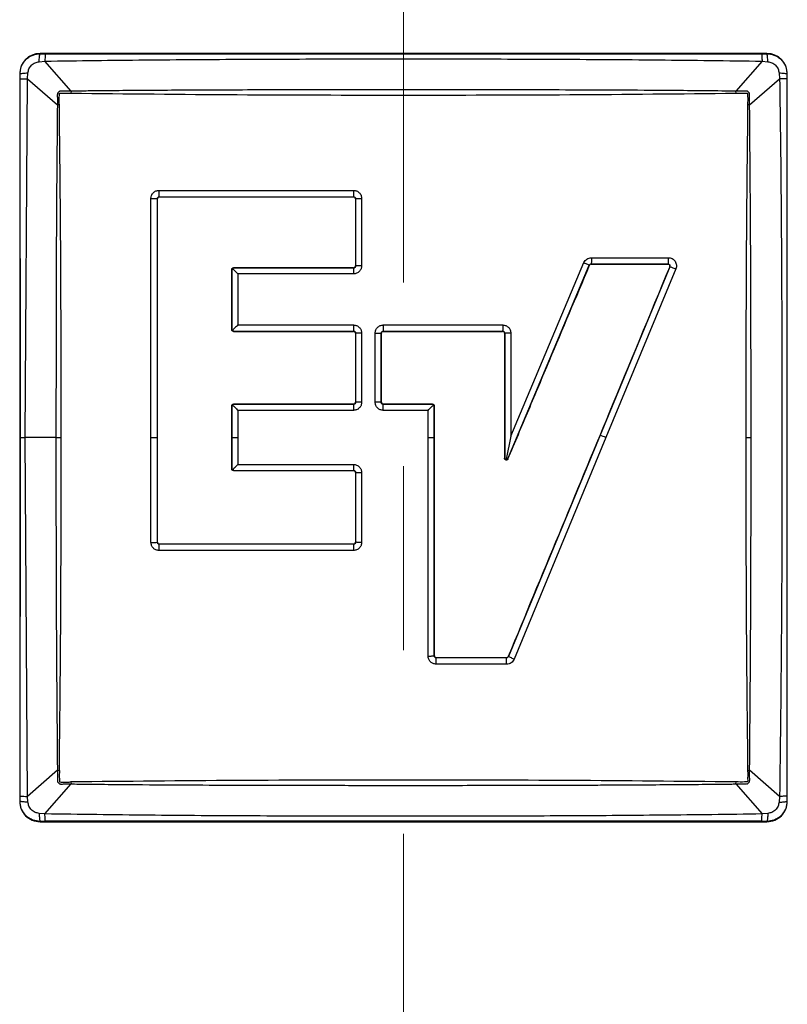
# Model space of a CAD drawing. Header units: millimetres. Extents: x 0 to 4205, y 0 to 2970.
# Tile 6 of 30: x 941 to 994, y 654 to 723. Entities that reach past the tile are written whole.
import ezdxf

# ---------------------------------------------------------------- set-up
doc = ezdxf.new("R2010")
doc.units = ezdxf.units.MM
doc.header["$LTSCALE"] = 5
doc.linetypes.add('CENTERX2', pattern=[20.32, 12.7, -2.54, 2.54, -2.54])
doc.layers.add('SLD-0', color=7, linetype='Continuous')

msp = doc.modelspace()

# ---------------------------------------------------------------- linework, layer by layer
at = {"color": 7, "linetype": 'Continuous', "lineweight": 25}
for p, q in [((992.82907, 720.203913), (942.53707, 720.203913)), ((942.53707, 720.179505), (942.53707, 720.203913)), ((942.53707, 720.179505), (942.889855, 720.174319)), ((942.889855, 720.174319), (992.476285, 720.174319)), ((992.476285, 720.174319), (992.82907, 720.179505)), ((992.82907, 720.179505), (992.82907, 720.203913)), ((942.476413, 719.629473), (942.881944, 719.67063)), ((944.683908, 717.595465), (942.881944, 719.67063)), ((992.484196, 719.67063), (990.682232, 717.595465)), ((992.484196, 719.67063), (992.889727, 719.629473)), ((941.130955, 718.79781), (941.130955, 668.505795)), ((941.130955, 718.79781), (941.15536, 718.79781)), ((941.160556, 718.44501), (941.155356, 718.79781)), ((941.664232, 718.452937), (941.705404, 718.858457)), ((993.660735, 718.858457), (993.701907, 718.452937)), ((994.210784, 718.79781), (994.205583, 718.44501)), ((994.21078, 718.79781), (994.235186, 718.79781)), ((994.235186, 668.505795), (994.235186, 718.79781)), ((941.193, 693.651802), (941.160556, 718.44501)), ((941.504799, 693.651802), (941.664232, 718.452937)), ((941.664232, 718.452937), (943.739402, 716.65097)), ((991.626738, 716.65097), (993.701907, 718.452937)), ((994.205583, 718.44501), (994.205583, 668.858594)), ((944.683908, 717.595465), (944.68039, 717.459447)), ((990.68575, 717.459447), (990.682232, 717.595465)), ((943.875434, 716.654486), (943.739402, 716.65097)), ((991.626738, 716.65097), (991.490705, 716.654486)), ((950.77438, 710.739888), (964.22508, 710.740037)), ((950.21345, 693.651802), (950.213317, 710.177369)), ((950.66507, 710.161812), (950.655172, 710.161663)), ((950.655222, 693.651802), (950.655172, 710.161514)), ((950.792213, 710.298843), (950.792069, 710.2888)), ((950.792213, 710.298843), (964.228699, 710.298783)), ((964.22867, 710.2888), (964.228699, 710.298783)), ((964.373256, 710.161544), (964.35567, 710.161812)), ((964.373256, 710.161544), (964.373224, 705.513424)), ((964.78622, 710.179097), (964.786196, 705.525852)), ((980.684049, 706.087), (986.004368, 706.08697)), ((955.816719, 705.259509), (955.79587, 705.259598)), ((955.816719, 705.259509), (955.816698, 701.119191)), ((955.870973, 705.311454), (955.816719, 705.259598)), ((955.92287, 705.365814), (955.870973, 705.311454)), ((955.92287, 705.386616), (955.922976, 705.365814)), ((964.228732, 705.365843), (955.922976, 705.365814)), ((964.228732, 705.365843), (964.22867, 705.386616)), ((964.35567, 705.513603), (964.373224, 705.513424)), ((974.89457, 692.180968), (980.535849, 705.570079)), ((975.109257, 693.739898), (980.167158, 705.744422)), ((980.553537, 705.562926), (980.535849, 705.570079)), ((980.670441, 705.652363), (985.983953, 705.652393)), ((980.670441, 705.652363), (980.670573, 705.640591)), ((986.112018, 705.460138), (981.283606, 693.813331)), ((986.521688, 705.311722), (981.68793, 693.651802)), ((985.98414, 705.640591), (985.983953, 705.652393)), ((986.112018, 705.460138), (986.101456, 705.464966)), ((956.217583, 704.964734), (956.217575, 701.433963)), ((964.225111, 704.964734), (956.217583, 704.964734)), ((955.79587, 701.1194), (955.816698, 701.119191)), ((955.816698, 701.119132), (955.865235, 701.069332)), ((956.217575, 701.433963), (964.225089, 701.433963)), ((966.284622, 701.433963), (974.54818, 701.433963)), ((955.922938, 701.005913), (955.92287, 700.992412)), ((955.922938, 701.005913), (964.228709, 701.005883)), ((964.22867, 700.992412), (964.228709, 701.005883)), ((964.373203, 700.865305), (964.35567, 700.865395)), ((964.373203, 700.865305), (964.373191, 696.090169)), ((964.786188, 700.872845), (964.786184, 696.092732)), ((965.723542, 696.092732), (965.723538, 700.872875)), ((966.15907, 700.865395), (966.143386, 700.865305)), ((966.143396, 696.090169), (966.143386, 700.865305)), ((966.286086, 701.005883), (966.28607, 700.992412)), ((966.286086, 701.005883), (974.540991, 701.005883)), ((974.54107, 700.992412), (974.540991, 701.005883)), ((974.681688, 700.865335), (974.66807, 700.865395)), ((974.681688, 700.865335), (974.681676, 692.22293)), ((975.109261, 700.872875), (975.109257, 693.739898)), ((955.816666, 695.836163), (955.79587, 695.836193)), ((955.816685, 695.836163), (955.816683, 693.651802)), ((955.868098, 695.887274), (955.816685, 695.836193)), ((955.92287, 695.946044), (955.868098, 695.887274)), ((955.92287, 695.963211), (955.922956, 695.946044)), ((964.22872, 695.946074), (955.922956, 695.946044)), ((964.22872, 695.946074), (964.22867, 695.963211)), ((964.35567, 696.090198), (964.373191, 696.090169)), ((966.143396, 696.090169), (966.15907, 696.090198)), ((966.28607, 695.963211), (966.28609, 695.946074)), ((969.68964, 695.946074), (966.28609, 695.946074)), ((969.68964, 695.946074), (969.68967, 695.963211)), ((969.743704, 695.890314), (969.68967, 695.946074)), ((969.799605, 695.836134), (969.743704, 695.890314)), ((969.81667, 695.836193), (969.799605, 695.836163)), ((969.799605, 693.651802), (969.799605, 695.836163)), ((956.217569, 695.531643), (956.217568, 693.651802)), ((964.225099, 695.531643), (956.217569, 695.531643)), ((969.384924, 695.531643), (966.284626, 695.531643)), ((969.384924, 693.651802), (969.384924, 695.531643)), ((941.160556, 668.858594), (941.193, 693.651802)), ((941.193, 693.651802), (941.504799, 693.651802)), ((943.641199, 693.651802), (941.504799, 693.651802)), ((941.664232, 668.850667), (941.504799, 693.651802)), ((950.213451, 686.405278), (950.21345, 693.651802)), ((950.21345, 693.651802), (950.655222, 693.651802)), ((950.655217, 686.412878), (950.655222, 693.651802)), ((955.816683, 693.651802), (956.217568, 693.651802)), ((955.816683, 693.651802), (955.816685, 691.492832)), ((956.217568, 693.651802), (956.217569, 691.797412)), ((969.384918, 678.549386), (969.384924, 693.651802)), ((969.384924, 693.651802), (969.799605, 693.651802)), ((969.799551, 678.564436), (969.799605, 693.651802)), ((975.109257, 693.739898), (974.786782, 692.160881)), ((981.283606, 693.813331), (974.939881, 678.511239)), ((981.68793, 693.651802), (975.337544, 678.333677)), ((974.66807, 692.2229), (974.681676, 692.22293)), ((974.89457, 692.180968), (974.912106, 692.173607)), ((956.217569, 691.797412), (964.225099, 691.797382)), ((955.79587, 691.492803), (955.816685, 691.492832)), ((955.816685, 691.492892), (955.86809, 691.441751)), ((955.86809, 691.441751), (955.92287, 691.382951)), ((955.922956, 691.382951), (955.92287, 691.365815)), ((955.922956, 691.382951), (964.22872, 691.382921)), ((964.22867, 691.365815), (964.22872, 691.382921)), ((964.373191, 691.238827), (964.35567, 691.238797)), ((964.373191, 691.238827), (964.373203, 686.412907)), ((964.786184, 691.236324), (964.786188, 686.405338)), ((950.655217, 686.412878), (950.66507, 686.412818)), ((950.792069, 686.2858), (950.792265, 686.27227)), ((964.228709, 686.27233), (950.792462, 686.27227)), ((964.228709, 686.27233), (964.22867, 686.2858)), ((964.35567, 686.412818), (964.373203, 686.412907)), ((964.225089, 685.844219), (950.775441, 685.84419)), ((969.799551, 678.564436), (969.81667, 678.564198)), ((969.94367, 678.43721), (969.94365, 678.42669)), ((974.811775, 678.42669), (969.94365, 678.42669)), ((974.819244, 677.987463), (969.946019, 677.987463)), ((974.811775, 678.42669), (974.811839, 678.43721)), ((974.929157, 678.51556), (974.939881, 678.511239)), ((943.739402, 670.652635), (941.664232, 668.850667)), ((943.739402, 670.652635), (943.875434, 670.649118)), ((991.490705, 670.649118), (991.626738, 670.652635)), ((993.701907, 668.850667), (991.626738, 670.652635)), ((944.68039, 669.844157), (944.683908, 669.708139)), ((990.682232, 669.708139), (990.68575, 669.844157)), ((942.881944, 667.632974), (944.683908, 669.708139)), ((990.682232, 669.708139), (992.484196, 667.632974)), ((941.15536, 668.505795), (941.130955, 668.505795)), ((941.155356, 668.505795), (941.160556, 668.858594)), ((941.705404, 668.445147), (941.664232, 668.850667)), ((993.701907, 668.850667), (993.660735, 668.445147)), ((994.205583, 668.858594), (994.210784, 668.505795)), ((994.210784, 668.505795), (994.235186, 668.505795)), ((942.881944, 667.632974), (942.476413, 667.674131)), ((942.889855, 667.129285), (942.53707, 667.124099)), ((942.53707, 667.124099), (942.53707, 667.099691)), ((942.53707, 667.099691), (992.82907, 667.099691)), ((992.476285, 667.129285), (942.889855, 667.129285)), ((992.82907, 667.124099), (992.476285, 667.129285)), ((992.889727, 667.674131), (992.484196, 667.632974)), ((992.82907, 667.124099), (992.82907, 667.099691))]:
    msp.add_line(p, q, dxfattribs=at)
at = {"color": 7, "linetype": 'Continuous', "lineweight": 25, "flags": 128}
msp.add_lwpolyline([(943.875434, 716.654486), (943.874131, 716.786004), (943.873618, 716.854788), (943.872834, 717.004664), (943.872754, 717.042334), (943.872743, 717.051841), (943.872741, 717.054255), (943.872741, 717.054851), (943.872741, 717.055029), (943.872741, 717.055089), (943.872743, 717.055089), (943.874835, 717.428959), (943.876669, 717.447943), (943.878046, 717.45298), (943.878849, 717.45441), (943.879279, 717.454828), (943.879728, 717.455066), (943.881244, 717.455334), (943.884284, 717.455602), (943.894933, 717.456198), (943.934493, 717.45745), (944.086552, 717.460073), (944.68039, 717.459447)], dxfattribs=at)
at = {"color": 7, "linetype": 'Continuous', "lineweight": 25}
for centre, radius, start, end in [((942.53707, 718.797805), 1.406117, 90, 179.99990883), ((961.194985, 719.634855), 18.313076, 178.31194385, 179.88807055), ((992.82907, 718.797805), 1.406117, 0, 90), ((993.663432, 700.003635), 18.449342, 88.31606676, 89.88051172), ((980.839264, 710.655689), 16.614399, 179.70912269, 181.23090743), ((979.432661, 705.028038), 15.207681, 178.72719399, 180.23850139), ((964.716922, 700.960062), 4.566315, 89.13074433, 94.31662009), ((1006.266354, 701.356691), 39.981807, 179.88926514, 180.50273091), ((964.716551, 693.37309), 7.500078, 89.46801576, 92.62388223), ((975.032311, 693.10944), 7.763817, 89.4321148, 92.58842767), ((979.923843, 695.601693), 15.698901, 178.74302278, 180.25566048), ((965.796568, 673.6652), 22.427651, 89.11392476, 90.18656077), ((977.571978, 683.935907), 10.551762, 67.04099131, 69.40534759), ((964.717141, 713.913768), 22.677549, 269.13096198, 270.1744383), ((950.298456, 694.307761), 7.90294, 269.38370825, 272.58738214), ((980.395559, 685.921519), 16.170655, 178.75691209, 180.273889), ((944.662376, 678.070603), 25.283781, 359.81159458, 0.80695659), ((942.53707, 668.505805), 1.406116, 179.99999999, 270), ((941.702708, 687.299969), 18.449342, 268.31606676, 269.88051172), ((992.82907, 668.505805), 1.406117, 270, 0.00009117)]:
    msp.add_arc(centre, radius, start, end, dxfattribs=at)
for points, knots in [([(941.15536, 718.79781), (941.170583, 718.96254), (941.194621, 719.222654), (941.360368, 719.548999), (941.548091, 719.786648), (941.785684, 719.974348), (942.11195, 720.140214), (942.37218, 720.164265), (942.53707, 720.179505)], [0, 0, 0, 0, 0.226342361, 0.357401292, 0.500012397, 0.642451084, 0.77344575, 1, 1, 1, 1]), ([(942.476413, 719.629473), (942.479747, 719.692561), (942.486537, 719.821036), (942.501503, 719.984036), (942.518722, 720.112857), (942.531032, 720.157554), (942.537077, 720.179505)], [0, 0, 0, 0, 0.245463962, 0.49987816, 0.754380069, 1, 1, 1, 1]), ([(992.476285, 720.174319), (992.477052, 720.154014), (992.478614, 720.112667), (992.480819, 719.996043), (992.482784, 719.84779), (992.483729, 719.729144), (992.484196, 719.67063)], [0, 0, 0, 0, 0.244513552, 0.497880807, 0.752367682, 1, 1, 1, 1]), ([(992.82907, 720.179505), (992.9938, 720.164286), (993.253912, 720.140255), (993.580253, 719.974502), (993.817914, 719.786803), (994.00562, 719.54922), (994.171468, 719.222946), (994.195532, 718.962711), (994.21078, 718.79781)], [0, 0, 0, 0, 0.226339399, 0.357394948, 0.500012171, 0.642441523, 0.773428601, 1, 1, 1, 1]), ([(992.889727, 719.629473), (992.886392, 719.692569), (992.879599, 719.82107), (992.864638, 719.984112), (992.847422, 720.112907), (992.835115, 720.157572), (992.829072, 720.179505)], [0, 0, 0, 0, 0.245509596, 0.500002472, 0.754479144, 1, 1, 1, 1]), ([(941.705404, 718.858457), (941.721909, 718.954082), (941.755782, 719.150333), (941.936144, 719.398228), (942.184303, 719.578486), (942.380531, 719.612737), (942.476413, 719.629473)], [0, 0, 0, 0, 0.243594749, 0.499929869, 0.755654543, 1, 1, 1, 1]), ([(942.881944, 719.67063), (944.038516, 719.687376), (946.344154, 719.72076), (949.797787, 719.758039), (953.243277, 719.786224), (956.662198, 719.805928), (960.09645, 719.819577), (963.586134, 719.827711), (967.170188, 719.830726), (972.005465, 719.828645), (978.062434, 719.812144), (985.288036, 719.767709), (990.098808, 719.70281), (992.484198, 719.67063)], [0, 0, 0, 0, 0.069956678, 0.139459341, 0.208884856, 0.278344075, 0.346236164, 0.416587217, 0.489397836, 0.562996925, 0.709020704, 0.855719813, 1, 1, 1, 1]), ([(992.889727, 719.629473), (992.985348, 719.61297), (993.181597, 719.579098), (993.429496, 719.398735), (993.609764, 719.150573), (993.644008, 718.954339), (993.660739, 718.858457)], [0, 0, 0, 0, 0.24358289, 0.499922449, 0.755659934, 1, 1, 1, 1]), ([(941.155369, 718.79781), (941.17732, 718.80385), (941.222015, 718.816148), (941.350827, 718.833396), (941.51385, 718.848322), (941.642323, 718.85512), (941.705404, 718.858457)], [0, 0, 0, 0, 0.245616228, 0.500112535, 0.754551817, 1, 1, 1, 1]), ([(993.660739, 718.858457), (993.723821, 718.85512), (993.852294, 718.848322), (994.015315, 718.833396), (994.144127, 718.816148), (994.188822, 718.80385), (994.210773, 718.79781)], [0, 0, 0, 0, 0.245448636, 0.499886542, 0.754383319, 1, 1, 1, 1]), ([(941.160556, 718.44501), (941.180858, 718.445785), (941.222197, 718.447365), (941.338846, 718.44955), (941.487091, 718.451522), (941.605727, 718.45247), (941.664232, 718.452937)], [0, 0, 0, 0, 0.244514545, 0.497900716, 0.752392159, 1, 1, 1, 1]), ([(993.701907, 718.452937), (993.718659, 717.2964), (993.752052, 714.990965), (993.789322, 711.537742), (993.817619, 708.088504), (993.837459, 704.660944), (993.851318, 701.218631), (993.859609, 697.731308), (993.862923, 694.095985), (993.859375, 687.839948), (993.834528, 679.398609), (993.744437, 672.233203), (993.701907, 668.850667)], [0, 0, 0, 0, 0.069954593, 0.1394470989, 0.2088601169, 0.2785687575, 0.3467464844, 0.4170501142, 0.4894798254, 0.5666078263, 0.7954108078, 1, 1, 1, 1]), ([(944.683908, 717.595465), (944.53454, 717.59454), (944.310544, 717.593154), (944.067641, 717.586357), (943.956366, 717.601889), (943.900434, 717.590786), (943.849563, 717.565161), (943.809927, 717.525046), (943.774018, 717.489493), (943.756712, 717.458317), (943.749342, 717.441129), (943.740543, 717.418192), (943.725541, 717.303461), (943.757146, 717.043636), (943.746163, 716.800587), (943.739402, 716.65097)], [0, 0, 0, 0, 0.250156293, 0.375142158, 0.406391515, 0.437535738, 0.468686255, 0.499977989, 0.531226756, 0.552644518, 0.558942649, 0.562473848, 0.593634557, 0.749847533, 1, 1, 1, 1]), ([(944.68039, 717.459447), (948.509853, 717.419784), (956.168781, 717.340459), (967.68307, 717.320457), (979.197359, 717.340459), (986.856287, 717.419784), (990.68575, 717.459447)], [0, 0, 0, 0, 0.249999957, 0.499999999, 0.750000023, 1, 1, 1, 1]), ([(990.682232, 717.595465), (990.656907, 717.595753), (990.416696, 717.598484), (988.767319, 717.6175), (985.906522, 717.643327), (982.067659, 717.665671), (978.10328, 717.680001), (973.989724, 717.688538), (970.001293, 717.692912), (966.925509, 717.693178), (964.340908, 717.691799), (961.863891, 717.68924), (959.051802, 717.683848), (956.542956, 717.676753), (954.529658, 717.669766), (952.738577, 717.661739), (950.77949, 717.650733), (948.615588, 717.6352), (946.761211, 717.618398), (945.543476, 717.605483), (944.931578, 717.598386), (944.746347, 717.596201), (944.683908, 717.595465)], [0, 0, 0, 0, 0.001654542, 0.015693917, 0.107748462, 0.188427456, 0.266146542, 0.366267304, 0.456574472, 0.526080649, 0.566710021, 0.625012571, 0.687516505, 0.750008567, 0.788579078, 0.818805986, 0.866827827, 0.916386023, 0.960026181, 0.98789848, 0.99592077, 1, 1, 1, 1]), ([(991.626738, 716.65097), (991.62579, 716.800335), (991.624367, 717.024327), (991.61767, 717.267223), (991.633131, 717.378496), (991.622061, 717.434431), (991.596416, 717.485294), (991.556331, 717.524958), (991.520754, 717.560845), (991.489577, 717.578138), (991.472405, 717.585545), (991.449434, 717.594274), (991.334767, 717.609425), (991.074873, 717.577694), (990.831842, 717.588694), (990.682232, 717.595465)], [0, 0, 0, 0, 0.250154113, 0.375136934, 0.406385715, 0.437528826, 0.468679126, 0.499974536, 0.53122485, 0.55263287, 0.558942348, 0.562469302, 0.593635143, 0.749841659, 1, 1, 1, 1]), ([(990.68575, 717.459447), (990.729593, 717.459919), (990.796364, 717.460637), (990.913079, 717.461471), (990.998585, 717.461927), (991.064182, 717.462134), (991.080752, 717.462129), (991.084902, 717.462129), (991.085982, 717.462129), (991.086255, 717.462129), (991.086333, 717.462129), (991.211309, 717.462129), (991.342171, 717.467125), (991.474643, 717.459212), (991.483185, 717.457412), (991.485416, 717.456263), (991.486108, 717.455647), (991.486525, 717.454851), (991.486627, 717.453117), (991.487149, 717.448093), (991.487824, 717.430283), (991.489968, 717.362952), (991.493588, 717.100997), (991.491983, 716.852401), (991.490705, 716.654486)], [0, 0, 0, 0, 0.08208812, 0.125018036, 0.218564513, 0.242071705, 0.247996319, 0.249502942, 0.249890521, 0.249995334, 0.250024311, 0.250037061, 0.483378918, 0.495274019, 0.498535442, 0.499550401, 0.499923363, 0.500241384, 0.501202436, 0.503105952, 0.509755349, 0.534466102, 0.629376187, 1, 1, 1, 1]), ([(943.739402, 716.65097), (943.717072, 714.332315), (943.670164, 709.461352), (943.646263, 701.792481), (943.642936, 696.443478), (943.641199, 693.651802)], [0, 0, 0, 0, 0.302808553, 0.636131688, 1, 1, 1, 1]), ([(944.006391, 693.651802), (944.004077, 696.203211), (943.99945, 701.305465), (943.960544, 708.976515), (943.903885, 714.087864), (943.875434, 716.654486)], [0, 0, 0, 0, 0.332429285, 0.664784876, 1, 1, 1, 1]), ([(991.490705, 716.654486), (991.462254, 714.087835), (991.405595, 708.976465), (991.366685, 701.305415), (991.362061, 696.203192), (991.359748, 693.651802)], [0, 0, 0, 0, 0.335219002, 0.667573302, 1, 1, 1, 1]), ([(991.724941, 693.651802), (991.724607, 697.48801), (991.72394, 705.161214), (991.659141, 712.820789), (991.626738, 716.65097)], [0, 0, 0, 0, 0.499948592, 1, 1, 1, 1]), ([(950.213321, 710.178382), (950.221659, 710.25145), (950.238381, 710.397984), (950.367125, 710.583686), (950.552197, 710.713946), (950.698903, 710.731242), (950.772234, 710.739888)], [0, 0, 0, 0, 0.249144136, 0.499645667, 0.749898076, 1, 1, 1, 1]), ([(950.792071, 710.298843), (950.789588, 710.315563), (950.784465, 710.350069), (950.778494, 710.457623), (950.77465, 710.593184), (950.774468, 710.692032), (950.77438, 710.740037)], [0, 0, 0, 0, 0.241759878, 0.498925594, 0.756656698, 1, 1, 1, 1]), ([(964.22508, 710.740037), (964.298615, 710.731591), (964.445678, 710.714702), (964.630982, 710.584982), (964.760656, 710.399876), (964.777698, 710.253089), (964.78622, 710.179693)], [0, 0, 0, 0, 0.250043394, 0.500065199, 0.750026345, 1, 1, 1, 1]), ([(950.21344, 710.178382), (950.261483, 710.178335), (950.36041, 710.17824), (950.496134, 710.174593), (950.603851, 710.168896), (950.638413, 710.163924), (950.655163, 710.161514)], [0, 0, 0, 0, 0.243325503, 0.501038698, 0.758194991, 1, 1, 1, 1]), ([(950.65517, 710.161663), (950.657975, 710.179067), (950.663564, 710.213748), (950.695033, 710.258327), (950.739414, 710.290715), (950.774423, 710.296119), (950.792071, 710.298843)], [0, 0, 0, 0, 0.249852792, 0.497886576, 0.746881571, 1, 1, 1, 1]), ([(950.66507, 686.412818), (950.665067, 689.497177), (950.665061, 694.997981), (950.665064, 702.917186), (950.665068, 707.74648), (950.66507, 710.161812)], [0, 0, 0, 0, 0.389507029, 0.694666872, 1, 1, 1, 1]), ([(950.792069, 710.2888), (950.777794, 710.287386), (950.749243, 710.284558), (950.711215, 710.262721), (950.682543, 710.230579), (950.667313, 710.194906), (950.665711, 710.17127), (950.66507, 710.161812)], [0, 0, 0, 0, 0.214859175, 0.429744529, 0.643084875, 0.8571898, 1, 1, 1, 1]), ([(950.792069, 710.2888), (951.910961, 710.2888), (954.148744, 710.2888), (958.627198, 710.2888), (961.988072, 710.2888), (964.22867, 710.2888)], [0, 0, 0, 0, 0.249997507, 0.49999502, 1, 1, 1, 1]), ([(964.35567, 710.161812), (964.35426, 710.176095), (964.351439, 710.204661), (964.329562, 710.24265), (964.297338, 710.27142), (964.26163, 710.286631), (964.237978, 710.288187), (964.22867, 710.2888)], [0, 0, 0, 0, 0.2149235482, 0.4298688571, 0.6434596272, 0.8596822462, 1, 1, 1, 1]), ([(964.228699, 710.298783), (964.246601, 710.296764), (964.282913, 710.292669), (964.329615, 710.262135), (964.36444, 710.217344), (964.370296, 710.180417), (964.373246, 710.161812)], [0, 0, 0, 0, 0.2414459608, 0.489732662, 0.742902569, 1, 1, 1, 1]), ([(964.35567, 710.161812), (964.35567, 709.387338), (964.35567, 707.838347), (964.35567, 706.288532), (964.35567, 705.513603)], [0, 0, 0, 0, 0.4999860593, 1, 1, 1, 1]), ([(964.373246, 710.161812), (964.388915, 710.164115), (964.421209, 710.168861), (964.520385, 710.174567), (964.64634, 710.178425), (964.74034, 710.178877), (964.786209, 710.179097)], [0, 0, 0, 0, 0.241209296, 0.497164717, 0.754633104, 1, 1, 1, 1]), ([(980.167158, 705.744422), (980.192778, 705.79303), (980.244048, 705.890301), (980.369744, 705.999101), (980.519044, 706.073474), (980.628799, 706.082471), (980.684049, 706.087)], [0, 0, 0, 0, 0.249779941, 0.499843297, 0.748224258, 1, 1, 1, 1]), ([(980.684049, 706.087), (980.68394, 706.039683), (980.683714, 705.94222), (980.68076, 705.808993), (980.676226, 705.703051), (980.672332, 705.668929), (980.670441, 705.652363)], [0, 0, 0, 0, 0.242749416, 0.500014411, 0.757252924, 1, 1, 1, 1]), ([(986.00331, 706.087), (986.003177, 706.039474), (986.002905, 705.941731), (985.99871, 705.80845), (985.992277, 705.70287), (985.986795, 705.668875), (985.984138, 705.652393)], [0, 0, 0, 0, 0.243841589, 0.501483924, 0.75830406, 1, 1, 1, 1]), ([(986.004368, 706.08697), (986.050229, 706.083725), (986.141839, 706.077243), (986.270752, 706.024836), (986.384305, 705.94605), (986.474208, 705.840559), (986.537208, 705.717094), (986.56653, 705.582054), (986.565537, 705.442872), (986.536433, 705.355752), (986.521854, 705.31211)], [0, 0, 0, 0, 0.125187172, 0.250065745, 0.375041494, 0.499993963, 0.624910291, 0.749913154, 0.874719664, 1, 1, 1, 1]), ([(955.79587, 705.259598), (955.79728, 705.273847), (955.800105, 705.302388), (955.821929, 705.340404), (955.854076, 705.369155), (955.889788, 705.384355), (955.913438, 705.385971), (955.92287, 705.386616)], [0, 0, 0, 0, 0.21437958, 0.429394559, 0.642990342, 0.8576263, 1, 1, 1, 1]), ([(955.79587, 705.259598), (955.79587, 704.569691), (955.79587, 703.189845), (955.79587, 701.809559), (955.79587, 701.1194)], [0, 0, 0, 0, 0.499988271, 1, 1, 1, 1]), ([(956.217583, 704.964734), (956.15371, 705.028949), (956.055792, 705.127394), (955.939016, 705.241903), (955.89268, 705.289266), (955.870973, 705.311454)], [0, 0, 0, 0, 0.499290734, 0.765429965, 1, 1, 1, 1]), ([(964.22867, 705.386616), (962.844175, 705.386616), (960.767316, 705.386616), (957.998855, 705.386616), (956.614875, 705.386616), (955.92287, 705.386616)], [0, 0, 0, 0, 0.499952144, 0.749970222, 1, 1, 1, 1]), ([(964.786196, 705.525852), (964.777759, 705.452366), (964.760881, 705.305363), (964.631208, 705.119813), (964.445653, 704.990095), (964.298614, 704.973186), (964.225111, 704.964734)], [0, 0, 0, 0, 0.250001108, 0.500109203, 0.750113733, 1, 1, 1, 1]), ([(964.22867, 705.386616), (964.242955, 705.388029), (964.271526, 705.390855), (964.309542, 705.412718), (964.338257, 705.444872), (964.353431, 705.480566), (964.355032, 705.504196), (964.35567, 705.513603)], [0, 0, 0, 0, 0.214783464, 0.429599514, 0.643260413, 0.857981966, 1, 1, 1, 1]), ([(964.373224, 705.513424), (964.372891, 705.504041), (964.372218, 705.48511), (964.361076, 705.448353), (964.340199, 705.414895), (964.310662, 705.389696), (964.285036, 705.376079), (964.25738, 705.367336), (964.238254, 705.366339), (964.228732, 705.365843)], [0, 0, 0, 0, 0.123164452, 0.248489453, 0.500263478, 0.625988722, 0.751291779, 0.876176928, 1, 1, 1, 1]), ([(974.912106, 692.173607), (975.389644, 693.306981), (976.344724, 695.573739), (978.225729, 700.038144), (979.628171, 703.366676), (980.553537, 705.562926)], [0, 0, 0, 0, 0.253826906, 0.507656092, 1, 1, 1, 1]), ([(986.101456, 705.464966), (984.704949, 702.096353), (982.146451, 695.924823), (978.419838, 686.935604), (976.093063, 681.323076), (974.929157, 678.51556)], [0, 0, 0, 0, 0.375251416, 0.687486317, 1, 1, 1, 1]), ([(980.166995, 705.743945), (980.208705, 705.726107), (980.294148, 705.689565), (980.407021, 705.637944), (980.494924, 705.594977), (980.522555, 705.578377), (980.535971, 705.570317)], [0, 0, 0, 0, 0.245387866, 0.502686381, 0.758543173, 1, 1, 1, 1]), ([(980.535971, 705.570317), (980.543126, 705.582553), (980.557385, 705.606933), (980.591017, 705.632794), (980.629177, 705.650009), (980.656787, 705.651584), (980.670441, 705.652363)], [0, 0, 0, 0, 0.254057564, 0.506245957, 0.755821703, 1, 1, 1, 1]), ([(980.670573, 705.640591), (980.656275, 705.639193), (980.627678, 705.636398), (980.589807, 705.614434), (980.565537, 705.587969), (980.556455, 705.569016), (980.553537, 705.562926)], [0, 0, 0, 0, 0.2877397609, 0.5755270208, 0.8636130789, 1, 1, 1, 1]), ([(980.670573, 705.640591), (981.556431, 705.640591), (983.328214, 705.640591), (985.098809, 705.640591), (985.98414, 705.640591)], [0, 0, 0, 0, 0.499980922, 1, 1, 1, 1]), ([(985.984138, 705.652393), (985.99529, 705.651032), (986.01751, 705.648322), (986.048671, 705.634575), (986.075975, 705.614763), (986.097434, 705.588801), (986.112279, 705.558752), (986.120075, 705.526273), (986.121059, 705.492562), (986.115147, 705.471255), (986.11217, 705.460525)], [0, 0, 0, 0, 0.127754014, 0.254537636, 0.379321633, 0.502288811, 0.62527193, 0.74890222, 0.873552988, 1, 1, 1, 1]), ([(986.101456, 705.464966), (986.10562, 705.478655), (986.113951, 705.506042), (986.108323, 705.549382), (986.089803, 705.58843), (986.059071, 705.618936), (986.022113, 705.637473), (985.995988, 705.639618), (985.98414, 705.640591)], [0, 0, 0, 0, 0.171407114, 0.342928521, 0.513536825, 0.684956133, 0.857111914, 1, 1, 1, 1]), ([(986.11217, 705.460525), (986.128425, 705.456623), (986.161957, 705.448573), (986.26213, 705.414009), (986.387128, 705.366787), (986.477698, 705.329735), (986.521729, 705.311722)], [0, 0, 0, 0, 0.241689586, 0.498598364, 0.756244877, 1, 1, 1, 1]), ([(955.92287, 700.992412), (955.906889, 700.994161), (955.876558, 700.997481), (955.838002, 701.021909), (955.810536, 701.05524), (955.797506, 701.089878), (955.796292, 701.111775), (955.79587, 701.1194)], [0, 0, 0, 0, 0.240033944, 0.455576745, 0.669420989, 0.884892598, 1, 1, 1, 1]), ([(956.217575, 701.433963), (956.151884, 701.368116), (956.051205, 701.267197), (955.934867, 701.143122), (955.887463, 701.092888), (955.865235, 701.069332)], [0, 0, 0, 0, 0.499270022, 0.765193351, 1, 1, 1, 1]), ([(955.865235, 701.069332), (955.871642, 701.056554), (955.885693, 701.028535), (955.909772, 701.013883), (955.92287, 701.005913)], [0, 0, 0, 0, 0.4560492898, 1, 1, 1, 1]), ([(964.225089, 701.433963), (964.298605, 701.4255), (964.445703, 701.408565), (964.631246, 701.278833), (964.760868, 701.093294), (964.77775, 700.946314), (964.786188, 700.872845)], [0, 0, 0, 0, 0.249965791, 0.500154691, 0.750149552, 1, 1, 1, 1]), ([(964.225089, 701.433963), (964.225125, 701.38719), (964.225199, 701.29091), (964.225989, 701.159927), (964.227187, 701.055858), (964.228211, 701.022224), (964.228708, 701.005883)], [0, 0, 0, 0, 0.242909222, 0.500008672, 0.757066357, 1, 1, 1, 1]), ([(965.723538, 700.872875), (965.731984, 700.946397), (965.748877, 701.093457), (965.878619, 701.278957), (966.064121, 701.40864), (966.211126, 701.425523), (966.284622, 701.433963)], [0, 0, 0, 0, 0.250055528, 0.500160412, 0.750102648, 1, 1, 1, 1]), ([(974.54818, 701.433963), (974.548107, 701.387126), (974.547958, 701.290765), (974.546387, 701.15977), (974.544008, 701.055808), (974.541977, 701.022203), (974.54099, 701.005883)], [0, 0, 0, 0, 0.243224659, 0.500403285, 0.757378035, 1, 1, 1, 1]), ([(974.54818, 701.433963), (974.621704, 701.425521), (974.768773, 701.408633), (974.954281, 701.278842), (975.083956, 701.093327), (975.100826, 700.946354), (975.109261, 700.872875)], [0, 0, 0, 0, 0.250040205, 0.500153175, 0.750101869, 1, 1, 1, 1]), ([(955.92287, 700.992412), (957.30669, 700.992412), (959.382537, 700.992412), (962.151488, 700.992412), (963.536265, 700.992412), (964.22867, 700.992412)], [0, 0, 0, 0, 0.499952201, 0.749970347, 1, 1, 1, 1]), ([(964.35567, 700.865395), (964.354249, 700.879697), (964.351407, 700.908292), (964.329532, 700.946343), (964.297305, 700.975046), (964.26162, 700.990184), (964.238017, 700.99178), (964.22867, 700.992412)], [0, 0, 0, 0, 0.215116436, 0.430106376, 0.643927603, 0.858986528, 1, 1, 1, 1]), ([(964.228708, 701.005883), (964.246947, 701.00378), (964.283813, 700.999528), (964.323453, 700.972906), (964.348026, 700.944979), (964.367085, 700.912238), (964.370758, 700.884058), (964.373203, 700.865305)], [0, 0, 0, 0, 0.244724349, 0.494659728, 0.620864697, 0.747694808, 1, 1, 1, 1]), ([(964.35567, 700.865395), (964.35567, 700.069628), (964.35567, 698.478043), (964.35567, 696.886164), (964.35567, 696.090198)], [0, 0, 0, 0, 0.499984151, 1, 1, 1, 1]), ([(965.723537, 700.872875), (965.769735, 700.872775), (965.864665, 700.872568), (965.992867, 700.870944), (966.094423, 700.868415), (966.127376, 700.866322), (966.143385, 700.865305)], [0, 0, 0, 0, 0.243742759, 0.500859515, 0.757507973, 1, 1, 1, 1]), ([(966.143385, 700.865305), (966.146014, 700.883583), (966.15129, 700.920247), (966.184252, 700.96631), (966.230581, 700.999458), (966.267608, 701.003744), (966.286086, 701.005883)], [0, 0, 0, 0, 0.249206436, 0.499906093, 0.75043318, 1, 1, 1, 1]), ([(966.28607, 700.992412), (966.271781, 700.990987), (966.243206, 700.988137), (966.20518, 700.966289), (966.17645, 700.934094), (966.16129, 700.898394), (966.1597, 700.874761), (966.15907, 700.865395)], [0, 0, 0, 0, 0.214895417, 0.429754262, 0.64337145, 0.858651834, 1, 1, 1, 1]), ([(966.15907, 696.090198), (966.15907, 696.569434), (966.15907, 697.527906), (966.15907, 699.119685), (966.15907, 700.232111), (966.15907, 700.865395)], [0, 0, 0, 0, 0.301051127, 0.602101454, 1, 1, 1, 1]), ([(966.28607, 700.992412), (967.661883, 700.992412), (969.725717, 700.992412), (972.4774, 700.992412), (973.85317, 700.992412), (974.54107, 700.992412)], [0, 0, 0, 0, 0.499952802, 0.749970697, 1, 1, 1, 1]), ([(974.54099, 701.005883), (974.559144, 701.003277), (974.595641, 700.998039), (974.64184, 700.96571), (974.674624, 700.919777), (974.679337, 700.883452), (974.681687, 700.865335)], [0, 0, 0, 0, 0.2496256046, 0.5018537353, 0.7515587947, 1, 1, 1, 1]), ([(974.66807, 700.865395), (974.666648, 700.879686), (974.663803, 700.908267), (974.641939, 700.946307), (974.609732, 700.975008), (974.574057, 700.990202), (974.55044, 700.991784), (974.54107, 700.992412)], [0, 0, 0, 0, 0.214982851, 0.429944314, 0.643642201, 0.858610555, 1, 1, 1, 1]), ([(974.66807, 700.865395), (974.66807, 700.145251), (974.66807, 698.704958), (974.668071, 695.824109), (974.66807, 693.663342), (974.66807, 692.2229)], [0, 0, 0, 0, 0.250016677, 0.500035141, 1, 1, 1, 1]), ([(955.79587, 695.836193), (955.797281, 695.850433), (955.80011, 695.878967), (955.821901, 695.916977), (955.854058, 695.945737), (955.889777, 695.960942), (955.913447, 695.962565), (955.92287, 695.963211)], [0, 0, 0, 0, 0.2141169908, 0.4290661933, 0.6426731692, 0.8577524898, 1, 1, 1, 1]), ([(955.79587, 695.836193), (955.79587, 695.474245), (955.79587, 694.750334), (955.79587, 693.302522), (955.79587, 692.216679), (955.79587, 691.492803)], [0, 0, 0, 0, 0.250001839, 0.500014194, 1, 1, 1, 1]), ([(955.868098, 695.887274), (955.890299, 695.864651), (955.937663, 695.816385), (956.05308, 695.695976), (956.152625, 695.596526), (956.217569, 695.531643)], [0, 0, 0, 0, 0.234696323, 0.500709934, 1, 1, 1, 1]), ([(964.22867, 695.963211), (963.535976, 695.963211), (962.150589, 695.963211), (959.381639, 695.963211), (957.30608, 695.963211), (955.92287, 695.963211)], [0, 0, 0, 0, 0.250134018, 0.500268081, 1, 1, 1, 1]), ([(964.786184, 696.092732), (964.777707, 696.019237), (964.760743, 695.872153), (964.631103, 695.686521), (964.445481, 695.556981), (964.298545, 695.540087), (964.225099, 695.531643)], [0, 0, 0, 0, 0.2499672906, 0.5002577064, 0.7502029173, 1, 1, 1, 1]), ([(964.22867, 695.963211), (964.242979, 695.964647), (964.271592, 695.967519), (964.309713, 695.989381), (964.338353, 696.021657), (964.353451, 696.05731), (964.355039, 696.080851), (964.35567, 696.090198)], [0, 0, 0, 0, 0.215300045, 0.430508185, 0.644751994, 0.858955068, 1, 1, 1, 1]), ([(964.373192, 696.090169), (964.372644, 696.080832), (964.371539, 696.06201), (964.359743, 696.025814), (964.338501, 695.993109), (964.309032, 695.968997), (964.275625, 695.950979), (964.247423, 695.94803), (964.22872, 695.946074)], [0, 0, 0, 0, 0.1238131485, 0.2496154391, 0.5019870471, 0.6279092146, 0.7532520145, 1, 1, 1, 1]), ([(964.786186, 696.092732), (964.740679, 696.092694), (964.647167, 696.092618), (964.521336, 696.092072), (964.421532, 696.091198), (964.389012, 696.090505), (964.373192, 696.090169)], [0, 0, 0, 0, 0.243398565, 0.500164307, 0.756841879, 1, 1, 1, 1]), ([(966.284626, 695.531643), (966.211128, 695.540098), (966.064051, 695.557017), (965.878495, 695.686728), (965.748863, 695.872285), (965.73198, 696.019263), (965.723542, 696.092732)], [0, 0, 0, 0, 0.249944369, 0.500169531, 0.750155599, 1, 1, 1, 1]), ([(966.286092, 695.946074), (966.27683, 695.946702), (966.258227, 695.947962), (966.222569, 695.959868), (966.190568, 695.981124), (966.16649, 696.01008), (966.148287, 696.043268), (966.145347, 696.071457), (966.143396, 696.090169)], [0, 0, 0, 0, 0.123860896, 0.248757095, 0.499548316, 0.625449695, 0.751383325, 1, 1, 1, 1]), ([(966.15907, 696.090198), (966.1605, 696.075897), (966.16336, 696.047292), (966.185242, 696.009215), (966.217502, 695.980534), (966.253166, 695.965403), (966.276739, 695.963832), (966.28607, 695.963211)], [0, 0, 0, 0, 0.215146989, 0.430332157, 0.644319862, 0.859203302, 1, 1, 1, 1]), ([(966.284626, 695.531643), (966.284647, 695.577331), (966.284689, 695.671177), (966.285014, 695.797528), (966.285491, 695.897636), (966.285896, 695.930228), (966.286092, 695.946074)], [0, 0, 0, 0, 0.24367016, 0.500516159, 0.757151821, 1, 1, 1, 1]), ([(969.68967, 695.963211), (969.179518, 695.963211), (968.357181, 695.963211), (967.222638, 695.963211), (966.59826, 695.963211), (966.28607, 695.963211)], [0, 0, 0, 0, 0.449660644, 0.724829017, 1, 1, 1, 1]), ([(969.384924, 695.531643), (969.450926, 695.597254), (969.552074, 695.697803), (969.671095, 695.819367), (969.720522, 695.867662), (969.743704, 695.890314)], [0, 0, 0, 0, 0.499288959, 0.76515593, 1, 1, 1, 1]), ([(969.68967, 695.963211), (969.703919, 695.961789), (969.732471, 695.95894), (969.770503, 695.937133), (969.799251, 695.904932), (969.814452, 695.869228), (969.81604, 695.845581), (969.81667, 695.836193)], [0, 0, 0, 0, 0.214343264, 0.429508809, 0.643202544, 0.858362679, 1, 1, 1, 1]), ([(969.81667, 678.564198), (969.816669, 681.102917), (969.816667, 685.249282), (969.816668, 691.008334), (969.816669, 694.226775), (969.81667, 695.836193)], [0, 0, 0, 0, 0.441178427, 0.720554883, 1, 1, 1, 1]), ([(943.641199, 693.651802), (943.641017, 689.815567), (943.640652, 682.142315), (943.706483, 674.482788), (943.739402, 670.652635)], [0, 0, 0, 0, 0.499949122, 1, 1, 1, 1]), ([(943.641199, 693.651802), (943.69798, 693.651802), (943.811541, 693.651802), (943.941442, 693.651802), (944.006391, 693.651802)], [0, 0, 0, 0, 0.50000226, 1, 1, 1, 1]), ([(943.875434, 670.649118), (943.903884, 673.21576), (943.96054, 678.327129), (943.999453, 685.998179), (944.004079, 691.100413), (944.006391, 693.651802)], [0, 0, 0, 0, 0.335217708, 0.667573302, 1, 1, 1, 1]), ([(991.359748, 693.651802), (991.362062, 691.100403), (991.366689, 685.998169), (991.405603, 678.327119), (991.462257, 673.21576), (991.490705, 670.649118)], [0, 0, 0, 0, 0.332427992, 0.664782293, 1, 1, 1, 1]), ([(991.359748, 693.651802), (991.424698, 693.651802), (991.554598, 693.651802), (991.66816, 693.651802), (991.724941, 693.651802)], [0, 0, 0, 0, 0.49999774, 1, 1, 1, 1]), ([(991.626738, 670.652635), (991.660138, 674.482715), (991.72693, 682.142165), (991.725604, 689.815494), (991.724941, 693.651802)], [0, 0, 0, 0, 0.50004648, 1, 1, 1, 1]), ([(974.912106, 692.173607), (974.905276, 692.161021), (974.891592, 692.135804), (974.856758, 692.109324), (974.815816, 692.095095), (974.772357, 692.095579), (974.7314, 692.110189), (974.697686, 692.137649), (974.675059, 692.174648), (974.668343, 692.204907), (974.668099, 692.220963), (974.66807, 692.2229)], [0, 0, 0, 0, 0.122735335, 0.245920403, 0.368128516, 0.492178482, 0.614447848, 0.737749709, 0.861052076, 0.983234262, 1, 1, 1, 1]), ([(974.681676, 692.22293), (974.692656, 692.206063), (974.709131, 692.180755), (974.749029, 692.161586), (974.774203, 692.161116), (974.786782, 692.160881)], [0, 0, 0, 0, 0.499939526, 0.750133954, 1, 1, 1, 1]), ([(974.786782, 692.160881), (974.80769, 692.156862), (974.849849, 692.148756), (974.879583, 692.170173), (974.89457, 692.180968)], [0, 0, 0, 0, 0.495938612, 1, 1, 1, 1]), ([(955.86809, 691.441751), (955.889808, 691.464869), (955.936131, 691.51418), (956.054019, 691.632135), (956.152991, 691.732152), (956.217569, 691.797412)], [0, 0, 0, 0, 0.234725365, 0.500670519, 1, 1, 1, 1]), ([(964.225092, 691.797382), (964.225144, 691.751778), (964.22525, 691.65802), (964.22605, 691.531695), (964.227233, 691.431423), (964.228234, 691.398796), (964.22872, 691.382921)], [0, 0, 0, 0, 0.243205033, 0.500005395, 0.756733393, 1, 1, 1, 1]), ([(964.225099, 691.797382), (964.298589, 691.78891), (964.445667, 691.771955), (964.631287, 691.64231), (964.760861, 691.456709), (964.777745, 691.309768), (964.786184, 691.236324)], [0, 0, 0, 0, 0.249960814, 0.500258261, 0.750218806, 1, 1, 1, 1]), ([(955.92287, 691.365815), (955.908615, 691.367223), (955.880047, 691.370045), (955.84199, 691.391889), (955.813256, 691.424135), (955.79809, 691.459833), (955.7965, 691.483446), (955.79587, 691.492803)], [0, 0, 0, 0, 0.2144917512, 0.4298832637, 0.6438041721, 0.8588522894, 1, 1, 1, 1]), ([(955.92287, 691.365815), (957.306691, 691.365815), (959.382538, 691.365815), (962.151488, 691.365815), (963.536265, 691.365815), (964.22867, 691.365815)], [0, 0, 0, 0, 0.499952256, 0.749970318, 1, 1, 1, 1]), ([(964.35567, 691.238797), (964.35424, 691.253109), (964.351381, 691.281723), (964.329501, 691.31982), (964.29725, 691.348468), (964.261588, 691.363557), (964.238032, 691.365173), (964.22867, 691.365815)], [0, 0, 0, 0, 0.215279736, 0.430432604, 0.64451114, 0.858706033, 1, 1, 1, 1]), ([(964.22872, 691.382921), (964.238038, 691.382409), (964.256824, 691.381376), (964.292991, 691.369689), (964.32575, 691.348604), (964.349947, 691.319209), (964.368119, 691.285822), (964.371167, 691.25757), (964.37319, 691.238827)], [0, 0, 0, 0, 0.123603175, 0.249207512, 0.50138258, 0.627326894, 0.752763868, 1, 1, 1, 1]), ([(964.35567, 691.238797), (964.35567, 690.553769), (964.35567, 689.406858), (964.35567, 687.798202), (964.35567, 686.874616), (964.35567, 686.412818)], [0, 0, 0, 0, 0.425800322, 0.712896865, 1, 1, 1, 1]), ([(950.775441, 685.84419), (950.701915, 685.852547), (950.554799, 685.869269), (950.368844, 685.998791), (950.238828, 686.184528), (950.221909, 686.331704), (950.213451, 686.405278)], [0, 0, 0, 0, 0.249991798, 0.500199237, 0.750145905, 1, 1, 1, 1]), ([(950.792265, 686.27227), (950.774426, 686.275231), (950.738891, 686.281129), (950.694113, 686.313758), (950.662101, 686.359178), (950.657506, 686.395021), (950.655217, 686.412878)], [0, 0, 0, 0, 0.253263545, 0.504495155, 0.75314469, 1, 1, 1, 1]), ([(950.66507, 686.412818), (950.666489, 686.398538), (950.669325, 686.369984), (950.69113, 686.33197), (950.723275, 686.303289), (950.758956, 686.28805), (950.782624, 686.286442), (950.792069, 686.2858)], [0, 0, 0, 0, 0.214709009, 0.429315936, 0.642574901, 0.857355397, 1, 1, 1, 1]), ([(950.775365, 685.84419), (950.775477, 685.891194), (950.775709, 685.987776), (950.779408, 686.118827), (950.785116, 686.22251), (950.790062, 686.256019), (950.79246, 686.27227)], [0, 0, 0, 0, 0.244139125, 0.501650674, 0.7583037, 1, 1, 1, 1]), ([(964.22867, 686.2858), (962.872665, 686.2858), (960.160654, 686.2858), (955.680877, 686.2858), (952.55924, 686.2858), (950.792069, 686.2858)], [0, 0, 0, 0, 0.302599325, 0.605198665, 1, 1, 1, 1]), ([(964.786188, 686.405338), (964.777734, 686.331826), (964.760821, 686.184766), (964.631136, 685.999254), (964.445622, 685.869574), (964.298599, 685.852671), (964.225089, 685.844219)], [0, 0, 0, 0, 0.249997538, 0.500120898, 0.750062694, 1, 1, 1, 1]), ([(964.22867, 686.2858), (964.242968, 686.287224), (964.271565, 686.29007), (964.309614, 686.311954), (964.338312, 686.344189), (964.353464, 686.379869), (964.355044, 686.403471), (964.35567, 686.412818)], [0, 0, 0, 0, 0.215016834, 0.430028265, 0.643888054, 0.858973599, 1, 1, 1, 1]), ([(964.373205, 686.412907), (964.372432, 686.403621), (964.37088, 686.384971), (964.358343, 686.349479), (964.336705, 686.317842), (964.307615, 686.294297), (964.274733, 686.27689), (964.247055, 686.274148), (964.228709, 686.27233)], [0, 0, 0, 0, 0.125355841, 0.251737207, 0.504550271, 0.630351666, 0.754997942, 1, 1, 1, 1]), ([(964.78619, 686.405338), (964.740497, 686.405446), (964.646731, 686.40567), (964.520833, 686.407343), (964.421346, 686.409825), (964.388946, 686.411899), (964.373205, 686.412907)], [0, 0, 0, 0, 0.244397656, 0.501524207, 0.757833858, 1, 1, 1, 1]), ([(969.384903, 678.549505), (969.430528, 678.549664), (969.52431, 678.54999), (969.6507, 678.553346), (969.750976, 678.558304), (969.783655, 678.56257), (969.799551, 678.564645)], [0, 0, 0, 0, 0.243261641, 0.50002092, 0.7568026, 1, 1, 1, 1]), ([(969.946019, 677.987463), (969.872397, 677.99594), (969.72516, 678.012894), (969.539565, 678.142877), (969.409981, 678.328649), (969.393273, 678.4758), (969.384918, 678.549386)], [0, 0, 0, 0, 0.249949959, 0.499883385, 0.749908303, 1, 1, 1, 1]), ([(969.94365, 678.42669), (969.925489, 678.428563), (969.888785, 678.432349), (969.8423, 678.464306), (969.808527, 678.509636), (969.802538, 678.546298), (969.79954, 678.564645)], [0, 0, 0, 0, 0.244149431, 0.493437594, 0.746510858, 1, 1, 1, 1]), ([(969.81667, 678.564198), (969.818095, 678.549895), (969.820946, 678.521287), (969.842864, 678.483222), (969.875123, 678.454491), (969.910808, 678.439383), (969.934372, 678.437825), (969.94367, 678.43721)], [0, 0, 0, 0, 0.2152478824, 0.4305490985, 0.6446846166, 0.8598040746, 1, 1, 1, 1]), ([(974.811839, 678.43721), (974.000578, 678.43721), (972.378005, 678.43721), (970.755132, 678.43721), (969.94367, 678.43721)], [0, 0, 0, 0, 0.499984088, 1, 1, 1, 1]), ([(974.93988, 678.511239), (974.93328, 678.499423), (974.920108, 678.475841), (974.888548, 678.449501), (974.851942, 678.431034), (974.825146, 678.428136), (974.811775, 678.42669)], [0, 0, 0, 0, 0.2515264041, 0.5019831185, 0.7515053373, 1, 1, 1, 1]), ([(974.819244, 677.987463), (974.819195, 678.035161), (974.819092, 678.133456), (974.817477, 678.268267), (974.814975, 678.375527), (974.81282, 678.409974), (974.811775, 678.42669)], [0, 0, 0, 0, 0.242618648, 0.499978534, 0.757359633, 1, 1, 1, 1]), ([(974.811839, 678.43721), (974.826099, 678.438603), (974.854621, 678.441388), (974.892461, 678.463239), (974.916942, 678.489902), (974.926106, 678.509152), (974.929157, 678.51556)], [0, 0, 0, 0, 0.285707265, 0.571439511, 0.857328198, 1, 1, 1, 1]), ([(975.337544, 678.333677), (975.312256, 678.284367), (975.261771, 678.185927), (975.134962, 678.076449), (974.98509, 678.001209), (974.874687, 677.992058), (974.819244, 677.987463)], [0, 0, 0, 0, 0.2503224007, 0.4997411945, 0.7487791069, 1, 1, 1, 1]), ([(975.337547, 678.333677), (975.29373, 678.351947), (975.203534, 678.389558), (975.081169, 678.443003), (974.984759, 678.487246), (974.954541, 678.503401), (974.93988, 678.511239)], [0, 0, 0, 0, 0.243203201, 0.500628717, 0.757712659, 1, 1, 1, 1]), ([(943.739402, 670.652635), (943.74035, 670.503269), (943.741772, 670.279277), (943.74847, 670.036382), (943.733009, 669.925108), (943.744079, 669.869173), (943.769724, 669.81831), (943.809809, 669.778646), (943.845386, 669.74276), (943.876563, 669.725467), (943.893735, 669.718059), (943.916706, 669.709331), (944.031374, 669.694177), (944.291267, 669.725965), (944.534298, 669.714932), (944.683908, 669.708139)], [0, 0, 0, 0, 0.250153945, 0.375136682, 0.406385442, 0.437528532, 0.468678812, 0.4999742, 0.531224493, 0.552632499, 0.558941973, 0.562468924, 0.593634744, 0.749841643, 1, 1, 1, 1]), ([(943.875434, 670.649118), (943.874161, 670.451204), (943.872562, 670.202609), (943.876166, 669.940661), (943.878319, 669.873332), (943.878989, 669.855521), (943.879513, 669.850488), (943.879615, 669.848754), (943.880032, 669.847958), (943.880724, 669.847341), (943.882955, 669.846192), (943.891497, 669.844393), (944.023969, 669.836479), (944.154831, 669.841475), (944.279807, 669.841475), (944.279885, 669.841475), (944.280157, 669.841475), (944.281238, 669.841475), (944.285388, 669.841475), (944.301958, 669.84147), (944.367555, 669.841679), (944.453061, 669.842108), (944.569775, 669.84302), (944.636547, 669.843706), (944.68039, 669.844157)], [0, 0, 0, 0, 0.370623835, 0.4655339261, 0.4902261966, 0.4968940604, 0.4987975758, 0.4997586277, 0.5000766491, 0.5004496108, 0.5014645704, 0.5047259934, 0.5166210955, 0.7499629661, 0.749975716, 0.7500046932, 0.7501095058, 0.7504970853, 0.7520037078, 0.7579283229, 0.7814355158, 0.8749819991, 0.9179120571, 1, 1, 1, 1]), ([(990.682232, 669.708139), (990.8316, 669.709083), (991.055597, 669.710497), (991.298497, 669.717189), (991.409772, 669.701764), (991.465709, 669.712806), (991.516577, 669.738446), (991.556213, 669.778557), (991.592122, 669.814112), (991.609428, 669.845287), (991.616798, 669.862475), (991.625597, 669.885412), (991.640599, 670.000143), (991.608994, 670.259968), (991.619977, 670.503017), (991.626738, 670.652635)], [0, 0, 0, 0, 0.2501573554, 0.3751437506, 0.4063920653, 0.43753335, 0.4686839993, 0.4999758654, 0.531224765, 0.5526426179, 0.558940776, 0.5624719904, 0.5936328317, 0.749846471, 1, 1, 1, 1]), ([(991.490705, 670.649118), (991.491174, 670.605277), (991.491888, 670.538507), (991.492722, 670.421796), (991.493245, 670.336294), (991.49337, 670.270696), (991.493398, 670.254132), (991.493397, 670.249984), (991.4934, 670.248898), (991.493398, 670.248625), (991.493399, 670.248545), (991.483612, 670.12387), (991.498049, 669.99299), (991.490539, 669.86019), (991.488653, 669.851704), (991.487551, 669.849437), (991.486903, 669.848769), (991.486106, 669.848364), (991.484379, 669.848235), (991.479347, 669.847742), (991.461546, 669.847061), (991.394207, 669.844907), (991.132269, 669.841285), (990.883667, 669.842884), (990.68575, 669.844157)], [0, 0, 0, 0, 0.082084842, 0.1250160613, 0.2185582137, 0.2420700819, 0.2479843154, 0.2494920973, 0.2498819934, 0.249994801, 0.2500133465, 0.2500319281, 0.4833814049, 0.4952792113, 0.4985326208, 0.4995540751, 0.4999270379, 0.5002438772, 0.5012036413, 0.5031070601, 0.5097618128, 0.5344623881, 0.6293774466, 1, 1, 1, 1]), ([(990.68575, 669.844157), (986.856287, 669.883816), (979.197359, 669.963132), (967.68307, 669.983198), (956.168781, 669.963132), (948.509853, 669.883816), (944.68039, 669.844157)], [0, 0, 0, 0, 0.249999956, 0.499999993, 0.750000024, 1, 1, 1, 1]), ([(944.683908, 669.708139), (944.709367, 669.707852), (944.949918, 669.705132), (946.600336, 669.686083), (949.461306, 669.660269), (953.299999, 669.637886), (957.265369, 669.623612), (961.381762, 669.615055), (965.372383, 669.610723), (968.446511, 669.610475), (971.027974, 669.611784), (973.502634, 669.614427), (976.314343, 669.619722), (978.823175, 669.62691), (980.836411, 669.633828), (982.62746, 669.641871), (984.586937, 669.652864), (986.75175, 669.668442), (988.606877, 669.685238), (989.824666, 669.698125), (990.435716, 669.705255), (990.620227, 669.707414), (990.682232, 669.708139)], [0, 0, 0, 0, 0.001663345, 0.01571613, 0.107816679, 0.188447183, 0.266157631, 0.366400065, 0.456779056, 0.526234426, 0.566734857, 0.625012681, 0.687516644, 0.750008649, 0.788578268, 0.818802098, 0.866825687, 0.916410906, 0.960081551, 0.987945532, 0.995949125, 1, 1, 1, 1]), ([(942.53707, 667.124099), (942.372323, 667.139309), (942.112191, 667.163325), (941.78588, 667.329138), (941.548203, 667.51681), (941.36052, 667.754409), (941.194664, 668.080677), (941.170605, 668.340903), (941.15536, 668.505795)], [0, 0, 0, 0, 0.226356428, 0.357413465, 0.500012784, 0.642455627, 0.773442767, 1, 1, 1, 1]), ([(941.705401, 668.445147), (941.642319, 668.44848), (941.513845, 668.455269), (941.350828, 668.470262), (941.222011, 668.487436), (941.177317, 668.499768), (941.155367, 668.505824)], [0, 0, 0, 0, 0.245447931, 0.499887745, 0.754380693, 1, 1, 1, 1]), ([(942.476413, 667.674131), (942.380792, 667.690634), (942.184543, 667.724506), (941.936644, 667.904869), (941.756376, 668.153031), (941.722132, 668.349266), (941.705401, 668.445147)], [0, 0, 0, 0, 0.24358289, 0.499922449, 0.755659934, 1, 1, 1, 1]), ([(994.21078, 668.505795), (994.195555, 668.341064), (994.171515, 668.08095), (994.005768, 667.754606), (993.81805, 667.516961), (993.580473, 667.329255), (993.254207, 667.163384), (992.99397, 667.139337), (992.82907, 667.124099)], [0, 0, 0, 0, 0.2263423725, 0.3574011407, 0.5000109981, 0.6424434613, 0.7734333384, 1, 1, 1, 1]), ([(993.660735, 668.445147), (993.644231, 668.349522), (993.610357, 668.153272), (993.429996, 667.905376), (993.181837, 667.725118), (992.985609, 667.690867), (992.889727, 667.674131)], [0, 0, 0, 0, 0.243594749, 0.499929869, 0.755654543, 1, 1, 1, 1]), ([(993.660735, 668.445147), (993.723838, 668.44848), (993.852342, 668.455268), (994.015373, 668.470258), (994.144156, 668.487441), (994.188841, 668.49975), (994.210784, 668.505795)], [0, 0, 0, 0, 0.24552738, 0.4999994, 0.75446855, 1, 1, 1, 1]), ([(994.205583, 668.858594), (994.185282, 668.857819), (994.143943, 668.856239), (994.027293, 668.854054), (993.879049, 668.852082), (993.760412, 668.851134), (993.701907, 668.850667)], [0, 0, 0, 0, 0.244514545, 0.497900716, 0.752392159, 1, 1, 1, 1]), ([(942.476413, 667.674131), (942.479748, 667.611036), (942.486541, 667.482537), (942.501501, 667.319488), (942.51872, 667.190736), (942.531025, 667.146046), (942.537068, 667.124099)], [0, 0, 0, 0, 0.245511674, 0.500006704, 0.754463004, 1, 1, 1, 1]), ([(992.484196, 667.632974), (991.327624, 667.616228), (989.021986, 667.582844), (985.568353, 667.545565), (982.122863, 667.51738), (978.703942, 667.497676), (975.26969, 667.484027), (971.780006, 667.475896), (968.195951, 667.472868), (963.360675, 667.475017), (957.303706, 667.491441), (950.078103, 667.5359), (945.267332, 667.600796), (942.881942, 667.632974)], [0, 0, 0, 0, 0.0699566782, 0.1394593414, 0.2088848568, 0.278344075, 0.3462361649, 0.4165872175, 0.4893978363, 0.5629969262, 0.7090207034, 0.8557198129, 1, 1, 1, 1]), ([(942.889855, 667.129285), (942.889088, 667.149589), (942.887526, 667.190933), (942.885321, 667.307594), (942.883356, 667.455836), (942.88241, 667.574471), (942.881944, 667.632974)], [0, 0, 0, 0, 0.244516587, 0.497910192, 0.752400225, 1, 1, 1, 1]), ([(992.476285, 667.129285), (992.477056, 667.149741), (992.478623, 667.191307), (992.480834, 667.30849), (992.48279, 667.45666), (992.483732, 667.574823), (992.484196, 667.632974)], [0, 0, 0, 0, 0.24606584, 0.499977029, 0.753925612, 1, 1, 1, 1]), ([(992.889727, 667.674131), (992.886392, 667.611055), (992.879601, 667.482588), (992.864638, 667.31957), (992.847418, 667.190748), (992.835108, 667.146051), (992.829063, 667.124099)], [0, 0, 0, 0, 0.245430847, 0.499875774, 0.754378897, 1, 1, 1, 1])]:
    msp.add_open_spline(points, degree=3, knots=knots, dxfattribs=at)
at = {"layer": 'SLD-0', "color": 7, "linetype": 'CENTERX2', "lineweight": 18}
msp.add_line((967.68307, 1377.465545), (967.68307, 601.612345), dxfattribs=at)

doc.saveas('drawing.dxf')
